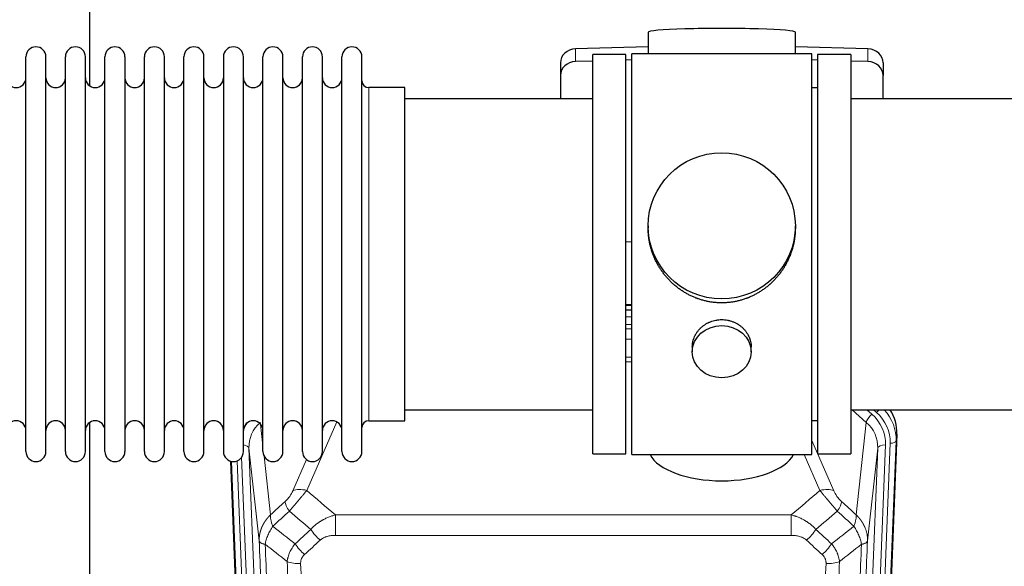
# Model space of a CAD drawing. Header units: inches. Extents: x 0 to 23760, y -13 to 16800.
# Tile 39 of 256: x 5222 to 5725, y 6396 to 6675. Entities that reach past the tile are written whole.
import ezdxf

# ---------------------------------------------------------------- set-up
doc = ezdxf.new("R2010")
doc.units = ezdxf.units.IN
doc.layers.add('1', color=7, linetype='Continuous', true_color=0xffffff)

msp = doc.modelspace()

# ---------------------------------------------------------------- linework, layer by layer
at = {"layer": '1', "color": 2, "linetype": 'Continuous', "lineweight": 25}
for p, q in [((5257.174, 6679.973), (5257.174, 6641.728)), ((5542.849, 6669.118), (5542.849, 6658.054)), ((5618.178, 6658.055), (5618.178, 6669.118)), ((5542.851, 6661.691), (5505.734, 6660.541)), ((5655.293, 6660.541), (5618.177, 6661.691)), ((5224.714, 6645.124), (5224.714, 6656.524)), ((5234.914, 6645.124), (5234.914, 6656.524)), ((5244.914, 6645.124), (5244.914, 6656.524)), ((5255.114, 6645.124), (5255.114, 6656.524)), ((5265.114, 6645.124), (5265.114, 6656.524)), ((5275.314, 6656.524), (5275.314, 6645.124)), ((5285.314, 6645.124), (5285.314, 6656.524)), ((5295.514, 6645.124), (5295.514, 6656.524)), ((5305.514, 6454.724), (5305.514, 6656.524)), ((5315.714, 6454.724), (5315.714, 6656.524)), ((5325.714, 6656.524), (5325.714, 6454.724)), ((5335.914, 6454.724), (5335.914, 6656.524)), ((5345.914, 6454.724), (5345.914, 6656.524)), ((5356.114, 6454.724), (5356.114, 6656.524)), ((5366.114, 6454.724), (5366.114, 6656.524)), ((5376.314, 6454.724), (5376.314, 6656.524)), ((5386.314, 6454.724), (5386.314, 6656.524)), ((5396.514, 6454.724), (5396.514, 6656.524)), ((5514.514, 6453.624), (5514.514, 6657.624)), ((5531.514, 6657.624), (5514.514, 6657.624)), ((5531.514, 6453.624), (5531.514, 6657.624)), ((5579.217, 6658.054), (5534.514, 6658.054)), ((5534.514, 6453.194), (5534.514, 6658.054)), ((5626.514, 6658.054), (5579.217, 6658.054)), ((5626.514, 6453.194), (5626.514, 6658.054)), ((5629.514, 6657.624), (5629.514, 6453.624)), ((5646.514, 6657.624), (5629.514, 6657.624)), ((5646.514, 6657.624), (5646.514, 6453.624)), ((5498.014, 6653.45), (5498.014, 6646.985)), ((5514.514, 6654.349), (5505.734, 6654.077)), ((5534.514, 6654.968), (5531.514, 6654.876)), ((5629.513, 6654.876), (5626.513, 6654.968)), ((5655.293, 6654.077), (5646.513, 6654.349)), ((5663.014, 6653.45), (5663.014, 6646.985)), ((5498.014, 6646.985), (5498.014, 6635.124)), ((5663.014, 6635.124), (5663.014, 6646.985)), ((5224.714, 6454.724), (5224.714, 6645.124)), ((5234.914, 6454.724), (5234.914, 6645.124)), ((5244.914, 6454.724), (5244.914, 6645.124)), ((5255.114, 6454.724), (5255.114, 6645.124)), ((5265.114, 6454.724), (5265.114, 6645.124)), ((5275.314, 6645.124), (5275.314, 6454.724)), ((5285.314, 6454.724), (5285.314, 6645.124)), ((5295.514, 6454.724), (5295.514, 6645.124)), ((5418.514, 6640.774), (5400.014, 6640.774)), ((5418.514, 6470.474), (5418.514, 6640.774)), ((5629.514, 6640.624), (5626.514, 6640.624)), ((5514.514, 6635.124), (5418.514, 6635.124)), ((5742.514, 6635.124), (5646.514, 6635.124)), ((5542.874, 6570.113), (5542.874, 6568.976)), ((5618.153, 6568.975), (5618.153, 6570.113)), ((5531.514, 6562.114), (5534.514, 6562.021)), ((5531.511, 6527.238), (5534.51, 6527.238)), ((5534.512, 6529.743), (5531.513, 6529.743)), ((5565.466, 6508.34), (5565.466, 6505.756)), ((5595.561, 6505.756), (5595.561, 6508.329)), ((5418.514, 6476.124), (5514.514, 6476.124)), ((5646.514, 6476.124), (5742.514, 6476.124)), ((5400.014, 6470.474), (5418.514, 6470.474)), ((5626.514, 6470.624), (5629.514, 6470.624)), ((5257.174, 6469.515), (5257.174, 6242.715)), ((5670.036, 6463.622), (5656.918, 6130.421)), ((5514.514, 6453.624), (5531.514, 6453.624)), ((5534.514, 6453.194), (5626.514, 6453.194)), ((5629.514, 6453.624), (5646.514, 6453.624)), ((5342.109, 6130.421), (5329.536, 6449.784))]:
    msp.add_line(p, q, dxfattribs=at)
at = {"layer": '1', "color": 110, "linetype": 'Continuous', "lineweight": 13}
for p, q in [((5505.734, 6660.541), (5505.734, 6654.077)), ((5655.293, 6660.541), (5655.293, 6654.077)), ((5400.014, 6470.474), (5400.014, 6640.774)), ((5534.512, 6529.353), (5531.513, 6529.353)), ((5531.511, 6523.601), (5534.512, 6523.601)), ((5534.512, 6519.631), (5531.511, 6519.631)), ((5531.512, 6517.54), (5534.511, 6517.54)), ((5534.511, 6512.246), (5531.512, 6512.246)), ((5531.513, 6502.988), (5534.512, 6502.988)), ((5534.512, 6500.543), (5531.513, 6500.543)), ((5654.44, 6469.647), (5647.137, 6476.125)), ((5657.264, 6473.903), (5654.759, 6476.125)), ((5659.656, 6474.739), (5658.093, 6476.125)), ((5344.686, 6468.756), (5345.914, 6457.668)), ((5383.681, 6469.878), (5368.301, 6434.847)), ((5649.215, 6422.448), (5654.44, 6469.647)), ((5626.513, 6460.377), (5637.788, 6434.698)), ((5669.655, 6460.184), (5656.544, 6127.162)), ((5670.036, 6463.622), (5669.655, 6460.184)), ((5338.75, 6456.502), (5351.816, 6124.608)), ((5343.998, 6409.096), (5338.75, 6456.502)), ((5647.211, 6124.608), (5660.277, 6456.502)), ((5664.269, 6458.129), (5651.203, 6126.235)), ((5653.55, 6125.942), (5666.661, 6458.964)), ((5660.277, 6456.502), (5655.029, 6409.096)), ((5332.719, 6449.994), (5345.477, 6125.942)), ((5335.006, 6451.818), (5347.824, 6126.235)), ((5346.503, 6452.344), (5349.812, 6422.448)), ((5361.239, 6434.698), (5368.219, 6450.596)), ((5630.727, 6434.847), (5622.671, 6453.195)), ((5342.483, 6127.162), (5329.784, 6449.725)), ((5382.927, 6422.328), (5616.1, 6422.328)), ((5382.927, 6411.896), (5382.927, 6422.328)), ((5616.1, 6411.896), (5616.1, 6422.328)), ((5616.1, 6411.896), (5382.927, 6411.896))]:
    msp.add_line(p, q, dxfattribs=at)
at = {"layer": '1', "color": 2, "linetype": 'Continuous', "lineweight": 25}
for centre, radius, start, end in [((5229.814, 6656.524), 5.1, 0, 180), ((5250.014, 6656.524), 5.1, 0, 180), ((5270.214, 6656.524), 5.1, 0, 180), ((5290.414, 6656.524), 5.1, 0, 180), ((5310.614, 6656.524), 5.1, 0, 180), ((5330.814, 6656.524), 5.1, 0, 180), ((5351.014, 6656.524), 5.1, 0, 180), ((5371.214, 6656.524), 5.1, 0, 180), ((5391.414, 6656.524), 5.1, 0, 180), ((5219.714, 6645.774), 5, 180, 0), ((5239.914, 6645.774), 5, 180, 0), ((5260.114, 6645.774), 5, 180, 0), ((5280.314, 6645.774), 5, 180, 0), ((5300.514, 6645.774), 5, 180, 0), ((5320.714, 6645.774), 5, 180, 0), ((5340.914, 6645.774), 5, 180, 0), ((5361.114, 6645.774), 5, 180, 0), ((5381.314, 6645.774), 5, 180, 0), ((5400.014, 6644.274), 3.5, 180, 270), ((5219.714, 6465.474), 5, 0, 180), ((5239.914, 6465.474), 5, 0, 180), ((5260.114, 6465.474), 5, 0, 180), ((5280.314, 6465.474), 5, 0, 180), ((5300.514, 6465.474), 5, 0, 180), ((5320.714, 6465.474), 5, 0, 180), ((5340.914, 6465.474), 5, 0, 180), ((5361.114, 6465.474), 5, 0, 180), ((5381.314, 6465.474), 5, 0, 180), ((5400.014, 6466.974), 3.5, 90, 180), ((5229.814, 6454.724), 5.1, 180, 0), ((5250.014, 6454.724), 5.1, 180, 0), ((5270.214, 6454.724), 5.1, 180, 0), ((5290.414, 6454.724), 5.1, 180, 0), ((5310.614, 6454.724), 5.1, 180, 0), ((5330.814, 6454.724), 5.1, 180, 0), ((5351.014, 6454.724), 5.1, 180, 0), ((5371.214, 6454.724), 5.1, 180, 0), ((5391.414, 6454.724), 5.1, 180, 0)]:
    msp.add_arc(centre, radius, start, end, dxfattribs=at)
for centre, major_axis, ratio, start_param, end_param in [((5580.514, 6669.118), (37.664, 0), 0.0504434, 0, 3.1415927), ((5506.014, 6653.45), (8, 0), 0.8870108, 1.6057029, 3.1415927), ((5655.014, 6653.45), (8, 0), 0.8870108, 0, 1.5358897), ((5506.014, 6646.985), (8, 0), 0.8870108, 1.6057029, 3.1415927), ((5655.014, 6646.985), (8, 0), 0.8870108, 0, 1.5358897), ((5643.014, 6464.43), (-27.038, -0.124), 0.8859493, 3.102669, 3.6464193), ((5580.514, 6457.166), (37.64, 0), 0.4617486, 3.372107, 6.0525728)]:
    msp.add_ellipse(centre, major_axis=major_axis, ratio=ratio, start_param=start_param, end_param=end_param, dxfattribs=at)
for centre, major_axis, ratio in [((5580.514, 6570.113), (37.64, 0), 0.9914449), ((5580.514, 6505.756), (-15.048, 0), 0.8870108)]:
    msp.add_ellipse(centre, major_axis=major_axis, ratio=ratio, dxfattribs=at)
at = {"layer": '1', "color": 110, "linetype": 'Continuous', "lineweight": 13}
for centre, major_axis, ratio, start_param, end_param in [((5659.656, 6476.124), (1.991, 2.244), 0.3265056, 4.3596844, 4.9945095), ((5642.642, 6461.068), (27.029, -0.244), 0.8851019, 6.2564288, 6.9740615), ((5657.264, 6472.056), (2.654, 2.992), 0.3265056, 1.2180917, 2.7365282), ((5640.25, 6458.847), (-24.034, -0.11), 0.8859493, 3.102669, 3.9217821), ((5642.642, 6459.683), (-24.034, -0.11), 0.8859493, 3.102669, 3.9217821), ((5358.777, 6458.847), (24.034, -0.11), 0.8859493, 2.6223803, 2.8322909), ((5358.777, 6457), (20.033, -0.591), 0.8872905, 2.3837407, 3.2028538), ((5640.25, 6457), (-20.033, -0.591), 0.8872905, 3.0803315, 3.8994446), ((5666.661, 6460.35), (2.998, -0.118), 0.4614673, 4.7305545, 6.248991), ((5334.758, 6456.282), (3.997, 0.157), 0.4614673, 0.0341943, 1.2593116), ((5664.269, 6456.282), (3.997, -0.157), 0.4614673, 1.5889619, 3.1073983), ((5368.301, 6428.676), (-9.156, 4.02), 0.5833249, 4.9631119, 5.806783), ((5630.727, 6428.676), (-9.156, -4.02), 0.5833249, 3.617995, 4.4616661), ((5364.213, 6423.078), (6.719, -7.407), 0.3029797, 3.5431496, 4.2886573), ((5634.814, 6423.078), (-6.719, -7.407), 0.3029797, 1.994528, 2.7400357), ((5375.169, 6413.691), (6.736, -7.391), 0.3030979, 4.2875497, 5.03344), ((5623.858, 6413.691), (-6.736, -7.391), 0.3030979, 1.2497453, 1.9956357), ((5367.16, 6406.398), (6.729, -7.397), 0.3051216, 4.2889758, 5.0360109), ((5631.867, 6406.398), (6.729, 7.397), 0.3051216, 4.388767, 5.1358022), ((5365.188, 6401.805), (-9.992, -0.404), 0.431453, 0.7935197, 1.5533391), ((5633.839, 6401.805), (-9.992, 0.404), 0.431453, 1.5882535, 2.3480729)]:
    msp.add_ellipse(centre, major_axis=major_axis, ratio=ratio, start_param=start_param, end_param=end_param, dxfattribs=at)
at = {"layer": '1', "color": 2, "linetype": 'Continuous', "lineweight": 25}
for points, knots in [([(5580.514, 6530.741), (5579.886, 6530.741), (5578.636, 6530.774), (5576.78, 6530.919), (5574.94, 6531.158), (5573.116, 6531.49), (5571.31, 6531.916), (5570.117, 6532.261), (5569.226, 6532.544), (5568.93, 6532.643), (5568.56, 6532.77), (5568.487, 6532.796), (5568.339, 6532.848), (5568.119, 6532.927), (5567.313, 6533.223), (5566.018, 6533.746), (5564.336, 6534.525), (5562.699, 6535.384), (5561.105, 6536.322), (5559.556, 6537.34), (5558.552, 6538.072), (5557.934, 6538.546), (5557.81, 6538.642), (5557.566, 6538.834), (5557.201, 6539.125), (5556.842, 6539.422), (5556.132, 6540.023), (5555.208, 6540.845), (5553.887, 6542.138), (5552.629, 6543.493), (5551.434, 6544.907), (5550.681, 6545.891), (5550.132, 6546.645), (5549.861, 6547.025), (5549.597, 6547.412), (5549.422, 6547.671), (5549.335, 6547.801), (5548.905, 6548.454), (5548.245, 6549.511), (5547.337, 6551.134), (5546.509, 6552.793), (5545.761, 6554.487), (5545.094, 6556.219), (5544.704, 6557.397), (5544.432, 6558.291), (5544.301, 6558.74), (5544.158, 6559.268), (5544.098, 6559.495), (5544.059, 6559.647), (5544.04, 6559.723), (5543.868, 6560.406), (5543.593, 6561.624), (5543.273, 6563.454), (5543.044, 6565.288), (5542.906, 6567.126), (5542.874, 6568.374), (5542.874, 6569.009), (5542.874, 6569.028)], [0, 0, 0, 0, 0.0312188, 0.0624376, 0.0936563, 0.1248751, 0.1560939, 0.1873127, 0.1873127, 0.2029221, 0.2029221, 0.2068244, 0.2068244, 0.2107268, 0.2185315, 0.2497502, 0.280969, 0.3121878, 0.3434066, 0.3746254, 0.4058442, 0.4058442, 0.4136489, 0.4136489, 0.4214535, 0.4370629, 0.4370629, 0.4682817, 0.4995005, 0.5307193, 0.5619381, 0.5931568, 0.5931568, 0.6087662, 0.6165709, 0.6165709, 0.6243756, 0.6243756, 0.6555944, 0.6868132, 0.718032, 0.7492507, 0.7804695, 0.8116883, 0.8116883, 0.8272977, 0.8351024, 0.8390047, 0.8390047, 0.8429071, 0.8429071, 0.8741259, 0.9053447, 0.9365634, 0.9677822, 0.999001, 1, 1, 1, 1]), ([(5618.153, 6569.023), (5618.153, 6569.01), (5618.153, 6568.383), (5618.122, 6567.142), (5617.985, 6565.302), (5617.756, 6563.464), (5617.542, 6562.241), (5617.359, 6561.324), (5617.278, 6560.942), (5617.19, 6560.56), (5617.155, 6560.408), (5617.137, 6560.332), (5617.082, 6560.103), (5616.896, 6559.343), (5616.52, 6557.991), (5615.934, 6556.223), (5615.266, 6554.488), (5614.516, 6552.788), (5613.683, 6551.121), (5613.073, 6550.032), (5612.674, 6549.358), (5612.593, 6549.224), (5612.43, 6548.957), (5612.184, 6548.558), (5611.932, 6548.165), (5611.418, 6547.385), (5610.71, 6546.366), (5609.582, 6544.894), (5608.387, 6543.48), (5607.126, 6542.124), (5606.24, 6541.258), (5605.559, 6540.623), (5605.214, 6540.309), (5604.862, 6540), (5604.627, 6539.796), (5604.508, 6539.695), (5603.913, 6539.192), (5602.946, 6538.414), (5601.449, 6537.325), (5599.905, 6536.312), (5598.314, 6535.376), (5596.676, 6534.518), (5595.552, 6533.997), (5594.696, 6533.627), (5594.265, 6533.447), (5593.83, 6533.275), (5593.611, 6533.19), (5593.538, 6533.162), (5593.392, 6533.107), (5592.734, 6532.858), (5591.485, 6532.427), (5589.703, 6531.912), (5587.902, 6531.489), (5586.084, 6531.157), (5584.247, 6530.919), (5583.01, 6530.822), (5582.077, 6530.774), (5581.61, 6530.755), (5581.062, 6530.745), (5580.827, 6530.742), (5580.67, 6530.741), (5580.592, 6530.741), (5580.514, 6530.741)], [0, 0, 0, 0, 0.0006246, 0.0318551, 0.0630856, 0.0943161, 0.1255465, 0.1255465, 0.1411618, 0.1450656, 0.1450656, 0.1489694, 0.1489694, 0.156777, 0.1880075, 0.219238, 0.2504685, 0.2816989, 0.3129294, 0.3441599, 0.3441599, 0.3519675, 0.3519675, 0.3597751, 0.3753904, 0.3753904, 0.4066209, 0.4378513, 0.4690818, 0.5003123, 0.5315428, 0.5315428, 0.547158, 0.5549656, 0.5549656, 0.5627733, 0.5627733, 0.5940037, 0.6252342, 0.6564647, 0.6876952, 0.7189257, 0.7501562, 0.7501562, 0.7657714, 0.773579, 0.773579, 0.7774828, 0.7774828, 0.7813866, 0.8126171, 0.8438476, 0.8750781, 0.9063086, 0.937539, 0.9687695, 0.9687695, 0.9843848, 0.9921924, 0.9960962, 0.9960962, 1, 1, 1, 1]), ([(5565.466, 6508.338), (5565.466, 6508.768), (5565.49, 6509.201), (5565.55, 6509.747), (5565.564, 6509.858), (5565.594, 6510.078), (5565.644, 6510.408), (5565.707, 6510.736), (5565.852, 6511.388), (5565.971, 6511.818), (5566.255, 6512.669), (5566.421, 6513.09), (5566.704, 6513.714), (5566.804, 6513.921), (5566.937, 6514.178), (5566.963, 6514.23), (5567.018, 6514.332), (5567.1, 6514.485), (5567.186, 6514.636), (5567.477, 6515.136), (5567.729, 6515.524), (5568.274, 6516.277), (5568.565, 6516.642), (5569.032, 6517.172), (5569.192, 6517.345), (5569.441, 6517.601), (5569.567, 6517.728), (5569.696, 6517.853), (5569.782, 6517.936), (5569.826, 6517.977), (5570.22, 6518.346), (5570.585, 6518.656), (5571.343, 6519.241), (5571.736, 6519.516), (5572.55, 6520.03), (5572.971, 6520.27), (5573.515, 6520.546), (5573.625, 6520.6), (5573.846, 6520.706), (5573.958, 6520.758), (5574.294, 6520.909), (5574.52, 6521.004), (5575.203, 6521.273), (5575.665, 6521.431), (5576.603, 6521.703), (5577.079, 6521.817), (5577.803, 6521.955), (5578.046, 6521.996), (5578.413, 6522.048), (5578.536, 6522.064), (5578.721, 6522.086), (5578.783, 6522.093), (5578.906, 6522.106), (5578.968, 6522.112), (5579.524, 6522.165), (5580.016, 6522.188), (5580.999, 6522.188), (5581.489, 6522.166), (5582.467, 6522.074), (5582.954, 6522.006), (5583.562, 6521.891), (5583.683, 6521.866), (5583.926, 6521.814), (5584.288, 6521.732), (5584.645, 6521.638), (5585.352, 6521.434), (5585.814, 6521.277), (5586.72, 6520.921), (5587.164, 6520.722), (5587.816, 6520.392), (5588.031, 6520.277), (5588.349, 6520.097), (5588.455, 6520.035), (5588.665, 6519.91), (5588.768, 6519.846), (5589.282, 6519.522), (5589.676, 6519.247), (5590.434, 6518.663), (5590.797, 6518.355), (5591.491, 6517.707), (5591.822, 6517.367), (5592.177, 6516.966), (5592.216, 6516.921), (5592.293, 6516.831), (5592.409, 6516.696), (5592.671, 6516.377), (5592.883, 6516.097), (5593.293, 6515.531), (5593.545, 6515.144), (5594.008, 6514.351), (5594.218, 6513.944), (5594.502, 6513.32), (5594.592, 6513.11), (5594.718, 6512.79), (5594.758, 6512.684), (5594.836, 6512.47), (5594.874, 6512.363), (5595.053, 6511.828), (5595.173, 6511.397), (5595.365, 6510.531), (5595.438, 6510.096), (5595.511, 6509.439), (5595.53, 6509.22), (5595.548, 6508.89), (5595.556, 6508.725), (5595.559, 6508.56), (5595.561, 6508.449), (5595.561, 6508.394), (5595.561, 6508.336), (5595.561, 6508.334), (5595.561, 6508.331)], [0, 0, 0, 0, 0.0308202, 0.0308202, 0.0386347, 0.0386347, 0.0464491, 0.062078, 0.062078, 0.0933358, 0.0933358, 0.1245936, 0.1245936, 0.1402226, 0.1402226, 0.1441298, 0.1441298, 0.148037, 0.1558515, 0.1558515, 0.1871093, 0.1871093, 0.2183671, 0.2183671, 0.233996, 0.233996, 0.2418105, 0.2457177, 0.2457177, 0.2496249, 0.2496249, 0.2808827, 0.2808827, 0.3121405, 0.3121405, 0.3433983, 0.3433983, 0.3512128, 0.3512128, 0.3590273, 0.3590273, 0.3746562, 0.3746562, 0.405914, 0.405914, 0.4371718, 0.4371718, 0.4528007, 0.4528007, 0.4606152, 0.4606152, 0.4645224, 0.4645224, 0.4684296, 0.4684296, 0.4996874, 0.4996874, 0.5309452, 0.5309452, 0.5622031, 0.5622031, 0.5700175, 0.5700175, 0.577832, 0.5934609, 0.5934609, 0.6247187, 0.6247187, 0.6559765, 0.6559765, 0.6716054, 0.6716054, 0.6794199, 0.6794199, 0.6872343, 0.6872343, 0.7184921, 0.7184921, 0.7497499, 0.7497499, 0.7810078, 0.7810078, 0.784915, 0.784915, 0.7888222, 0.7966367, 0.8122656, 0.8122656, 0.8435234, 0.8435234, 0.8747812, 0.8747812, 0.8904101, 0.8904101, 0.8982246, 0.8982246, 0.906039, 0.906039, 0.9372968, 0.9372968, 0.9685546, 0.9685546, 0.9841835, 0.9841835, 0.991998, 0.9959052, 0.9959052, 0.9998125, 0.9998125, 1, 1, 1, 1])]:
    msp.add_open_spline(points, degree=3, knots=knots, dxfattribs=at)
at = {"layer": '1', "color": 110, "linetype": 'Continuous', "lineweight": 13}
for points, knots in [([(5359.405, 6424.267), (5359.789, 6424.706), (5360.559, 6425.59), (5361.335, 6426.489), (5361.919, 6427.17), (5362.114, 6427.397), (5362.358, 6427.683), (5362.407, 6427.741), (5362.504, 6427.855), (5362.651, 6428.027), (5362.796, 6428.198), (5363.28, 6428.768), (5363.664, 6429.222), (5364.423, 6430.125), (5364.798, 6430.574), (5365.263, 6431.133), (5365.356, 6431.245), (5365.54, 6431.467), (5365.815, 6431.799), (5366.085, 6432.126), (5366.62, 6432.776), (5366.967, 6433.201), (5367.477, 6433.827), (5367.645, 6434.034), (5367.893, 6434.342), (5367.976, 6434.444), (5368.139, 6434.647), (5368.22, 6434.747), (5368.301, 6434.847)], [0, 0, 0, 0, 0.125, 0.25, 0.25, 0.3125, 0.3125, 0.328125, 0.328125, 0.34375, 0.375, 0.375, 0.5, 0.5, 0.625, 0.625, 0.65625, 0.65625, 0.6875, 0.75, 0.75, 0.875, 0.875, 0.9375, 0.9375, 0.96875, 0.96875, 1, 1, 1, 1]), ([(5630.727, 6434.847), (5631.048, 6434.447), (5631.379, 6434.038), (5632.056, 6433.205), (5632.403, 6432.78), (5632.937, 6432.132), (5633.117, 6431.913), (5633.391, 6431.582), (5633.483, 6431.472), (5633.621, 6431.305), (5633.668, 6431.249), (5633.76, 6431.137), (5633.807, 6431.081), (5634.225, 6430.579), (5634.976, 6429.681), (5635.741, 6428.775), (5636.32, 6428.093), (5636.514, 6427.866), (5636.806, 6427.523), (5636.903, 6427.409), (5637.05, 6427.238), (5637.099, 6427.18), (5637.197, 6427.066), (5637.246, 6427.009), (5637.686, 6426.496), (5638.076, 6426.044), (5638.851, 6425.149), (5639.238, 6424.706), (5639.622, 6424.267)], [0, 0, 0, 0, 0.125, 0.125, 0.25, 0.25, 0.3125, 0.3125, 0.34375, 0.34375, 0.359375, 0.359375, 0.375, 0.375, 0.5, 0.625, 0.625, 0.6875, 0.6875, 0.71875, 0.71875, 0.734375, 0.734375, 0.75, 0.75, 0.875, 0.875, 1, 1, 1, 1]), ([(5361.239, 6434.698), (5361.214, 6434.64), (5361.188, 6434.582), (5361.135, 6434.466), (5361.108, 6434.408), (5361.025, 6434.232), (5360.968, 6434.114), (5360.788, 6433.759), (5360.66, 6433.52), (5360.452, 6433.157), (5360.38, 6433.036), (5360.268, 6432.852), (5360.212, 6432.76), (5360.153, 6432.668), (5360.114, 6432.606), (5360.094, 6432.575), (5359.915, 6432.297), (5359.748, 6432.052), (5359.397, 6431.566), (5359.213, 6431.325), (5358.973, 6431.026), (5358.9, 6430.937), (5358.826, 6430.847), (5358.776, 6430.788), (5358.751, 6430.758), (5358.626, 6430.611), (5358.525, 6430.494), (5358.218, 6430.151), (5358.01, 6429.931), (5357.586, 6429.504), (5357.371, 6429.298), (5357.152, 6429.1)], [0, 0, 0, 0, 0.03125, 0.03125, 0.0625, 0.0625, 0.125, 0.125, 0.25, 0.25, 0.3125, 0.3125, 0.34375, 0.359375, 0.359375, 0.375, 0.375, 0.5, 0.5, 0.625, 0.625, 0.65625, 0.671875, 0.671875, 0.6875, 0.6875, 0.75, 0.75, 0.875, 0.875, 1, 1, 1, 1]), ([(5641.875, 6429.1), (5641.656, 6429.299), (5641.439, 6429.505), (5641.014, 6429.935), (5640.804, 6430.157), (5640.546, 6430.446), (5640.494, 6430.504), (5640.393, 6430.621), (5640.242, 6430.797), (5640.096, 6430.974), (5639.809, 6431.331), (5639.627, 6431.571), (5639.277, 6432.056), (5639.11, 6432.301), (5638.93, 6432.579), (5638.911, 6432.61), (5638.871, 6432.672), (5638.813, 6432.764), (5638.68, 6432.979), (5638.573, 6433.162), (5638.365, 6433.524), (5638.237, 6433.763), (5637.999, 6434.234), (5637.889, 6434.467), (5637.788, 6434.698)], [0, 0, 0, 0, 0.125, 0.125, 0.25, 0.25, 0.28125, 0.28125, 0.3125, 0.375, 0.375, 0.5, 0.5, 0.625, 0.625, 0.640625, 0.640625, 0.65625, 0.6875, 0.75, 0.75, 0.875, 0.875, 1, 1, 1, 1]), ([(5343.998, 6409.096), (5343.997, 6409.116), (5343.995, 6409.156), (5343.994, 6409.215), (5343.992, 6409.275), (5343.991, 6409.335), (5343.989, 6409.394), (5343.989, 6409.454), (5343.988, 6409.514), (5343.987, 6409.574), (5343.987, 6409.633), (5343.987, 6409.693), (5343.988, 6409.752), (5343.988, 6409.812), (5343.989, 6409.872), (5343.99, 6409.931), (5343.991, 6409.991), (5343.992, 6410.05), (5343.994, 6410.11), (5343.996, 6410.169), (5343.998, 6410.229), (5344.001, 6410.288), (5344.003, 6410.348), (5344.006, 6410.407), (5344.009, 6410.467), (5344.012, 6410.526), (5344.016, 6410.585), (5344.02, 6410.645), (5344.024, 6410.704), (5344.028, 6410.763), (5344.032, 6410.823), (5344.037, 6410.882), (5344.042, 6410.941), (5344.047, 6411), (5344.052, 6411.059), (5344.058, 6411.119), (5344.064, 6411.178), (5344.07, 6411.237), (5344.076, 6411.296), (5344.083, 6411.355), (5344.089, 6411.414), (5344.096, 6411.473), (5344.103, 6411.532), (5344.111, 6411.59), (5344.118, 6411.649), (5344.126, 6411.708), (5344.134, 6411.767), (5344.142, 6411.825), (5344.151, 6411.884), (5344.16, 6411.943), (5344.168, 6412.001), (5344.178, 6412.06), (5344.187, 6412.118), (5344.197, 6412.177), (5344.206, 6412.235), (5344.216, 6412.294), (5344.227, 6412.352), (5344.237, 6412.41), (5344.248, 6412.469), (5344.259, 6412.527), (5344.27, 6412.585), (5344.281, 6412.643), (5344.292, 6412.701), (5344.304, 6412.759), (5344.316, 6412.817), (5344.328, 6412.875), (5344.341, 6412.933), (5344.353, 6412.991), (5344.366, 6413.049), (5344.379, 6413.107), (5344.392, 6413.164), (5344.406, 6413.222), (5344.419, 6413.279), (5344.433, 6413.337), (5344.447, 6413.394), (5344.461, 6413.452), (5344.476, 6413.509), (5344.49, 6413.567), (5344.505, 6413.624), (5344.52, 6413.681), (5344.535, 6413.738), (5344.551, 6413.795), (5344.567, 6413.852), (5344.582, 6413.909), (5344.599, 6413.966), (5344.615, 6414.023), (5344.631, 6414.08), (5344.648, 6414.136), (5344.665, 6414.193), (5344.682, 6414.25), (5344.699, 6414.306), (5344.717, 6414.363), (5344.734, 6414.419), (5344.752, 6414.476), (5344.77, 6414.532), (5344.788, 6414.588), (5344.807, 6414.644), (5344.826, 6414.7), (5344.844, 6414.756), (5344.863, 6414.812), (5344.883, 6414.868), (5344.902, 6414.924), (5344.922, 6414.98), (5344.941, 6415.035), (5344.961, 6415.091), (5344.982, 6415.146), (5345.002, 6415.202), (5345.022, 6415.257), (5345.043, 6415.313), (5345.064, 6415.368), (5345.085, 6415.423), (5345.107, 6415.478), (5345.128, 6415.533), (5345.15, 6415.588), (5345.172, 6415.643), (5345.194, 6415.698), (5345.216, 6415.752), (5345.238, 6415.807), (5345.261, 6415.862), (5345.284, 6415.916), (5345.307, 6415.971), (5345.33, 6416.025), (5345.353, 6416.079), (5345.377, 6416.133), (5345.4, 6416.188), (5345.424, 6416.242), (5345.448, 6416.295), (5345.472, 6416.349), (5345.497, 6416.403), (5345.521, 6416.457), (5345.546, 6416.51), (5345.571, 6416.564), (5345.596, 6416.617), (5345.621, 6416.671), (5345.647, 6416.724), (5345.672, 6416.777), (5345.698, 6416.83), (5345.724, 6416.883), (5345.75, 6416.936), (5345.776, 6416.989), (5345.803, 6417.042), (5345.829, 6417.095), (5345.856, 6417.147), (5345.883, 6417.2), (5345.91, 6417.252), (5345.938, 6417.304), (5345.965, 6417.357), (5345.993, 6417.409), (5346.02, 6417.461), (5346.048, 6417.513), (5346.076, 6417.565), (5346.105, 6417.617), (5346.133, 6417.668), (5346.162, 6417.72), (5346.191, 6417.771), (5346.219, 6417.823), (5346.249, 6417.874), (5346.278, 6417.925), (5346.307, 6417.977), (5346.337, 6418.028), (5346.366, 6418.079), (5346.396, 6418.129), (5346.426, 6418.18), (5346.457, 6418.231), (5346.487, 6418.282), (5346.517, 6418.332), (5346.548, 6418.382), (5346.579, 6418.433), (5346.61, 6418.483), (5346.641, 6418.533), (5346.672, 6418.583), (5346.703, 6418.633), (5346.735, 6418.683), (5346.767, 6418.732), (5346.799, 6418.782), (5346.83, 6418.832), (5346.863, 6418.881), (5346.895, 6418.93), (5346.927, 6418.979), (5346.96, 6419.029), (5346.993, 6419.078), (5347.025, 6419.126), (5347.058, 6419.175), (5347.092, 6419.224), (5347.125, 6419.273), (5347.158, 6419.321), (5347.192, 6419.37), (5347.226, 6419.418), (5347.259, 6419.466), (5347.293, 6419.514), (5347.328, 6419.562), (5347.362, 6419.61), (5347.396, 6419.658), (5347.431, 6419.705), (5347.466, 6419.753), (5347.5, 6419.8), (5347.535, 6419.848), (5347.57, 6419.895), (5347.606, 6419.942), (5347.641, 6419.989), (5347.676, 6420.036), (5347.712, 6420.083), (5347.748, 6420.13), (5347.784, 6420.176), (5347.82, 6420.223), (5347.856, 6420.269), (5347.892, 6420.316), (5347.928, 6420.362), (5347.965, 6420.408), (5348.001, 6420.454), (5348.038, 6420.5), (5348.075, 6420.545), (5348.112, 6420.591), (5348.149, 6420.637), (5348.187, 6420.682), (5348.224, 6420.727), (5348.261, 6420.773), (5348.299, 6420.818), (5348.337, 6420.863), (5348.375, 6420.908), (5348.413, 6420.952), (5348.451, 6420.997), (5348.489, 6421.041), (5348.527, 6421.086), (5348.566, 6421.13), (5348.604, 6421.174), (5348.643, 6421.218), (5348.682, 6421.262), (5348.721, 6421.306), (5348.76, 6421.35), (5348.799, 6421.394), (5348.838, 6421.437), (5348.878, 6421.481), (5348.917, 6421.524), (5348.957, 6421.567), (5348.996, 6421.61), (5349.036, 6421.653), (5349.076, 6421.696), (5349.116, 6421.739), (5349.156, 6421.781), (5349.196, 6421.824), (5349.237, 6421.866), (5349.277, 6421.909), (5349.318, 6421.951), (5349.358, 6421.993), (5349.399, 6422.035), (5349.44, 6422.076), (5349.481, 6422.118), (5349.522, 6422.16), (5349.563, 6422.201), (5349.605, 6422.243), (5349.646, 6422.284), (5349.687, 6422.325), (5349.729, 6422.366), (5349.771, 6422.407), (5349.799, 6422.434), (5349.812, 6422.448)], [0, 0, 0, 0, 0.0042303, 0.0084583, 0.0126838, 0.016907, 0.0211277, 0.0253461, 0.0295621, 0.0337757, 0.037987, 0.0421959, 0.0464023, 0.0506064, 0.0548082, 0.0590075, 0.0632045, 0.0673991, 0.0715913, 0.0757811, 0.0799686, 0.0841537, 0.0883364, 0.0925167, 0.0966947, 0.1008703, 0.1050435, 0.1092144, 0.1133829, 0.117549, 0.1217128, 0.1258741, 0.1300332, 0.1341898, 0.1383441, 0.1424961, 0.1466456, 0.1507929, 0.1549377, 0.1590802, 0.1632203, 0.1673581, 0.1714935, 0.1756266, 0.1797573, 0.1838856, 0.1880116, 0.1921352, 0.1962565, 0.2003755, 0.204492, 0.2086063, 0.2127182, 0.2168277, 0.2209349, 0.2250397, 0.2291422, 0.2332423, 0.2373401, 0.2414356, 0.2455287, 0.2496195, 0.2537079, 0.257794, 0.2618777, 0.2659591, 0.2700382, 0.2741149, 0.2781893, 0.2822614, 0.2863311, 0.2903985, 0.2944635, 0.2985262, 0.3025866, 0.3066447, 0.3107004, 0.3147538, 0.3188048, 0.3228536, 0.3269, 0.3309441, 0.3349858, 0.3390253, 0.3430624, 0.3470972, 0.3511296, 0.3551598, 0.3591876, 0.3632131, 0.3672363, 0.3712571, 0.3752757, 0.3792919, 0.3833058, 0.3873174, 0.3913267, 0.3953337, 0.3993384, 0.4033407, 0.4073408, 0.4113385, 0.4153339, 0.419327, 0.4233179, 0.4273064, 0.4312926, 0.4352765, 0.4392581, 0.4432373, 0.4472143, 0.451189, 0.4551614, 0.4591315, 0.4630993, 0.4670648, 0.471028, 0.4749889, 0.4789475, 0.4829038, 0.4868578, 0.4908095, 0.494759, 0.4987061, 0.502651, 0.5065936, 0.5105338, 0.5144718, 0.5184076, 0.522341, 0.5262721, 0.530201, 0.5341276, 0.5380519, 0.5419739, 0.5458936, 0.5498111, 0.5537262, 0.5576392, 0.5615498, 0.5654581, 0.5693642, 0.573268, 0.5771696, 0.5810688, 0.5849658, 0.5888606, 0.592753, 0.5966432, 0.6005311, 0.6044168, 0.6083002, 0.6121813, 0.6160602, 0.6199368, 0.6238111, 0.6276832, 0.6315531, 0.6354206, 0.6392859, 0.643149, 0.6470098, 0.6508684, 0.6547247, 0.6585787, 0.6624305, 0.66628, 0.6701273, 0.6739724, 0.6778152, 0.6816557, 0.685494, 0.6893301, 0.6931639, 0.6969955, 0.7008248, 0.7046519, 0.7084768, 0.7122994, 0.7161198, 0.7199379, 0.7237539, 0.7275675, 0.731379, 0.7351882, 0.7389952, 0.7427999, 0.7466024, 0.7504027, 0.7542008, 0.7579966, 0.7617902, 0.7655816, 0.7693708, 0.7731577, 0.7769424, 0.7807249, 0.7845052, 0.7882833, 0.7920591, 0.7958327, 0.7996042, 0.8033734, 0.8071403, 0.8109051, 0.8146677, 0.818428, 0.8221862, 0.8259421, 0.8296958, 0.8334474, 0.8371967, 0.8409438, 0.8446887, 0.8484314, 0.8521719, 0.8559102, 0.8596463, 0.8633802, 0.867112, 0.8708415, 0.8745688, 0.8782939, 0.8820169, 0.8857376, 0.8894562, 0.8931726, 0.8968867, 0.9005987, 0.9043086, 0.9080162, 0.9117216, 0.9154249, 0.919126, 0.9228249, 0.9265216, 0.9302161, 0.9339085, 0.9375987, 0.9412867, 0.9449725, 0.9486562, 0.9523377, 0.956017, 0.9596942, 0.9633691, 0.967042, 0.9707126, 0.9743811, 0.9780474, 0.9817116, 0.9853736, 0.9890334, 0.9926911, 0.9963466, 1, 1, 1, 1]), ([(5350.918, 6416.561), (5350.812, 6416.845), (5350.711, 6417.127), (5350.524, 6417.684), (5350.437, 6417.959), (5350.277, 6418.502), (5350.205, 6418.769), (5350.076, 6419.293), (5350.019, 6419.55), (5349.923, 6420.051), (5349.883, 6420.295), (5349.82, 6420.769), (5349.798, 6420.999), (5349.757, 6421.664), (5349.766, 6422.075), (5349.812, 6422.448)], [0, 0, 0, 0, 0.125, 0.125, 0.25, 0.25, 0.375, 0.375, 0.5, 0.5, 0.625, 0.625, 0.75, 0.75, 1, 1, 1, 1]), ([(5370.351, 6414.877), (5370.551, 6415.105), (5370.757, 6415.33), (5371.074, 6415.662), (5371.181, 6415.772), (5371.398, 6415.989), (5371.507, 6416.096), (5372.06, 6416.628), (5372.521, 6417.034), (5373.478, 6417.812), (5373.974, 6418.183), (5374.616, 6418.625), (5374.745, 6418.713), (5374.941, 6418.842), (5375.007, 6418.885), (5375.138, 6418.97), (5375.204, 6419.012), (5375.535, 6419.222), (5375.87, 6419.425), (5376.21, 6419.621), (5376.346, 6419.699), (5376.414, 6419.737), (5376.62, 6419.852), (5376.757, 6419.927), (5377.171, 6420.148), (5377.448, 6420.289), (5378.286, 6420.698), (5378.851, 6420.95), (5379.994, 6421.412), (5380.572, 6421.623), (5381.74, 6422.005), (5382.331, 6422.176), (5382.927, 6422.328)], [0, 0, 0, 0, 0.0625, 0.0625, 0.09375, 0.09375, 0.125, 0.125, 0.25, 0.25, 0.375, 0.375, 0.40625, 0.40625, 0.421875, 0.421875, 0.4375, 0.4375, 0.5, 0.515625, 0.515625, 0.53125, 0.53125, 0.5625, 0.5625, 0.625, 0.625, 0.75, 0.75, 0.875, 0.875, 1, 1, 1, 1]), ([(5616.1, 6422.328), (5616.697, 6422.176), (5617.365, 6421.982), (5618.029, 6421.762), (5618.176, 6421.712), (5618.25, 6421.687), (5618.47, 6421.611), (5618.617, 6421.558), (5619.054, 6421.398), (5619.344, 6421.287), (5620.206, 6420.937), (5620.771, 6420.685), (5621.884, 6420.14), (5622.431, 6419.847), (5623.237, 6419.377), (5623.636, 6419.134), (5624.03, 6418.879), (5624.226, 6418.749), (5624.291, 6418.706), (5624.421, 6418.618), (5624.485, 6418.574), (5625.064, 6418.174), (5625.561, 6417.803), (5626.516, 6417.025), (5626.975, 6416.62), (5627.855, 6415.775), (5628.275, 6415.335), (5628.676, 6414.877)], [0, 0, 0, 0, 0.125, 0.140625, 0.140625, 0.15625, 0.15625, 0.1875, 0.1875, 0.25, 0.25, 0.375, 0.375, 0.5, 0.5, 0.5625, 0.59375, 0.59375, 0.609375, 0.609375, 0.625, 0.625, 0.75, 0.75, 0.875, 0.875, 1, 1, 1, 1]), ([(5649.215, 6422.448), (5649.261, 6422.075), (5649.27, 6421.664), (5649.229, 6420.999), (5649.207, 6420.769), (5649.144, 6420.295), (5649.104, 6420.051), (5649.008, 6419.55), (5648.951, 6419.293), (5648.822, 6418.769), (5648.75, 6418.502), (5648.59, 6417.959), (5648.503, 6417.684), (5648.316, 6417.127), (5648.216, 6416.845), (5648.109, 6416.561)], [0, 0, 0, 0, 0.25, 0.25, 0.375, 0.375, 0.5, 0.5, 0.625, 0.625, 0.75, 0.75, 0.875, 0.875, 1, 1, 1, 1]), ([(5649.215, 6422.448), (5649.232, 6422.431), (5649.266, 6422.397), (5649.318, 6422.347), (5649.369, 6422.296), (5649.42, 6422.245), (5649.471, 6422.194), (5649.521, 6422.143), (5649.572, 6422.092), (5649.622, 6422.04), (5649.673, 6421.988), (5649.723, 6421.937), (5649.773, 6421.885), (5649.823, 6421.832), (5649.872, 6421.78), (5649.922, 6421.727), (5649.971, 6421.675), (5650.02, 6421.622), (5650.069, 6421.569), (5650.118, 6421.515), (5650.166, 6421.462), (5650.215, 6421.408), (5650.263, 6421.355), (5650.311, 6421.301), (5650.359, 6421.247), (5650.407, 6421.192), (5650.455, 6421.138), (5650.502, 6421.083), (5650.549, 6421.029), (5650.596, 6420.974), (5650.643, 6420.919), (5650.69, 6420.863), (5650.736, 6420.808), (5650.782, 6420.752), (5650.828, 6420.697), (5650.874, 6420.641), (5650.92, 6420.585), (5650.966, 6420.528), (5651.011, 6420.472), (5651.056, 6420.415), (5651.101, 6420.359), (5651.146, 6420.302), (5651.19, 6420.245), (5651.235, 6420.187), (5651.279, 6420.13), (5651.323, 6420.073), (5651.367, 6420.015), (5651.41, 6419.957), (5651.454, 6419.899), (5651.497, 6419.841), (5651.54, 6419.783), (5651.583, 6419.724), (5651.625, 6419.665), (5651.667, 6419.607), (5651.71, 6419.548), (5651.751, 6419.489), (5651.793, 6419.429), (5651.835, 6419.37), (5651.876, 6419.31), (5651.917, 6419.251), (5651.958, 6419.191), (5651.998, 6419.131), (5652.039, 6419.071), (5652.079, 6419.01), (5652.119, 6418.95), (5652.159, 6418.889), (5652.198, 6418.829), (5652.238, 6418.768), (5652.277, 6418.707), (5652.316, 6418.645), (5652.354, 6418.584), (5652.393, 6418.523), (5652.431, 6418.461), (5652.469, 6418.399), (5652.506, 6418.337), (5652.544, 6418.275), (5652.581, 6418.213), (5652.618, 6418.151), (5652.655, 6418.088), (5652.691, 6418.026), (5652.728, 6417.963), (5652.764, 6417.9), (5652.799, 6417.837), (5652.835, 6417.774), (5652.87, 6417.711), (5652.905, 6417.647), (5652.94, 6417.584), (5652.975, 6417.52), (5653.009, 6417.456), (5653.043, 6417.392), (5653.077, 6417.328), (5653.111, 6417.264), (5653.144, 6417.199), (5653.177, 6417.135), (5653.21, 6417.07), (5653.242, 6417.005), (5653.275, 6416.941), (5653.307, 6416.876), (5653.339, 6416.81), (5653.37, 6416.745), (5653.401, 6416.68), (5653.432, 6416.614), (5653.463, 6416.549), (5653.494, 6416.483), (5653.524, 6416.417), (5653.554, 6416.351), (5653.583, 6416.285), (5653.613, 6416.219), (5653.811, 6415.768), (5654.145, 6414.918), (5654.533, 6413.65), (5654.819, 6412.351), (5654.997, 6411.028), (5655.04, 6410.102), (5655.04, 6409.577), (5655.039, 6409.457), (5655.037, 6409.337), (5655.034, 6409.216), (5655.031, 6409.136), (5655.029, 6409.096)], [0, 0, 0, 0, 0.0045083, 0.0090195, 0.0135338, 0.0180512, 0.0225715, 0.0270949, 0.0316214, 0.0361509, 0.0406834, 0.0452189, 0.0497575, 0.0542992, 0.0588439, 0.0633916, 0.0679424, 0.0724963, 0.0770532, 0.0816132, 0.0861762, 0.0907423, 0.0953114, 0.0998837, 0.104459, 0.1090373, 0.1136188, 0.1182033, 0.1227909, 0.1273815, 0.1319753, 0.1365721, 0.141172, 0.145775, 0.1503811, 0.1549903, 0.1596025, 0.1642179, 0.1688364, 0.1734579, 0.1780826, 0.1827103, 0.1873412, 0.1919752, 0.1966123, 0.2012524, 0.2058957, 0.2105422, 0.2151917, 0.2198443, 0.2245001, 0.229159, 0.233821, 0.2384861, 0.2431544, 0.2478258, 0.2525003, 0.2571779, 0.2618587, 0.2665427, 0.2712297, 0.2759199, 0.2806133, 0.2853097, 0.2900094, 0.2947122, 0.2994181, 0.3041272, 0.3088394, 0.3135548, 0.3182733, 0.322995, 0.3277199, 0.3324479, 0.3371791, 0.3419135, 0.346651, 0.3513917, 0.3561355, 0.3608826, 0.3656328, 0.3703861, 0.3751427, 0.3799024, 0.3846654, 0.3894315, 0.3942008, 0.3989732, 0.4037489, 0.4085278, 0.4133098, 0.4180951, 0.4228835, 0.4276751, 0.43247, 0.437268, 0.4420692, 0.4468737, 0.4516813, 0.4564922, 0.4613063, 0.4661235, 0.470944, 0.4757677, 0.4805947, 0.4854248, 0.4902582, 0.4950947, 0.4999345, 0.5888915, 0.6791125, 0.7706071, 0.8633844, 0.9574535, 0.965938, 0.9744348, 0.9829441, 0.9914659, 1, 1, 1, 1]), ([(5347.053, 6407.315), (5347.182, 6408.06), (5347.36, 6408.823), (5347.817, 6410.367), (5348.095, 6411.149), (5348.582, 6412.323), (5348.757, 6412.714), (5349.129, 6413.495), (5349.327, 6413.884), (5349.953, 6415.046), (5350.415, 6415.813), (5350.918, 6416.561)], [0, 0, 0, 0, 0.25, 0.25, 0.5, 0.5, 0.625, 0.625, 0.75, 0.75, 1, 1, 1, 1]), ([(5648.109, 6416.561), (5648.612, 6415.813), (5649.074, 6415.046), (5649.7, 6413.884), (5649.898, 6413.495), (5650.27, 6412.714), (5650.445, 6412.323), (5650.933, 6411.149), (5651.21, 6410.367), (5651.667, 6408.823), (5651.845, 6408.06), (5651.974, 6407.315)], [0, 0, 0, 0, 0.25, 0.25, 0.375, 0.375, 0.5, 0.5, 0.75, 0.75, 1, 1, 1, 1]), ([(5375.169, 6409.421), (5375.294, 6409.536), (5375.424, 6409.646), (5375.626, 6409.805), (5375.694, 6409.858), (5375.832, 6409.959), (5375.901, 6410.009), (5376.254, 6410.251), (5376.548, 6410.427), (5377.158, 6410.745), (5377.474, 6410.888), (5377.882, 6411.048), (5377.964, 6411.079), (5378.129, 6411.139), (5378.211, 6411.168), (5378.459, 6411.252), (5378.626, 6411.304), (5379.127, 6411.449), (5379.464, 6411.531), (5380.144, 6411.668), (5380.486, 6411.724), (5381.176, 6411.811), (5381.523, 6411.844), (5382.222, 6411.886), (5382.574, 6411.896), (5382.927, 6411.896)], [0, 0, 0, 0, 0.0625, 0.0625, 0.09375, 0.09375, 0.125, 0.125, 0.25, 0.25, 0.375, 0.375, 0.40625, 0.40625, 0.4375, 0.4375, 0.5, 0.5, 0.625, 0.625, 0.75, 0.75, 0.875, 0.875, 1, 1, 1, 1]), ([(5616.1, 6411.896), (5616.453, 6411.896), (5616.807, 6411.886), (5617.248, 6411.859), (5617.336, 6411.853), (5617.512, 6411.839), (5617.6, 6411.832), (5617.864, 6411.807), (5618.038, 6411.788), (5618.56, 6411.721), (5618.905, 6411.664), (5619.588, 6411.525), (5619.925, 6411.442), (5620.593, 6411.248), (5620.923, 6411.136), (5621.289, 6410.992), (5621.329, 6410.975), (5621.41, 6410.942), (5621.53, 6410.892), (5621.808, 6410.77), (5622.04, 6410.656), (5622.494, 6410.418), (5622.785, 6410.243), (5623.342, 6409.859), (5623.608, 6409.65), (5623.858, 6409.421)], [0, 0, 0, 0, 0.125, 0.125, 0.15625, 0.15625, 0.1875, 0.1875, 0.25, 0.25, 0.375, 0.375, 0.5, 0.5, 0.625, 0.625, 0.640625, 0.640625, 0.65625, 0.6875, 0.75, 0.75, 0.875, 0.875, 1, 1, 1, 1]), ([(5356.193, 6086.428), (5355.748, 6099.275), (5354.842, 6125.126), (5353.435, 6164.37), (5352.465, 6190.844), (5351.911, 6205.823), (5351.849, 6207.488), (5351.725, 6210.822), (5351.539, 6215.825), (5351.103, 6227.524), (5350.724, 6237.593), (5350.406, 6246.007), (5350.342, 6247.691), (5350.214, 6251.06), (5350.023, 6256.118), (5349.572, 6267.942), (5349.182, 6278.114), (5348.396, 6298.51), (5347.333, 6325.837), (5345.692, 6367.231), (5344.567, 6395.096), (5343.998, 6409.096)], [0, 0, 0, 0, 0.125, 0.25, 0.375, 0.375, 0.390625, 0.390625, 0.40625, 0.4375, 0.5, 0.5, 0.515625, 0.515625, 0.53125, 0.5625, 0.625, 0.625, 0.75, 0.875, 1, 1, 1, 1]), ([(5343.998, 6409.096), (5344.027, 6408.892), (5344.117, 6408.697), (5344.34, 6408.422), (5344.429, 6408.334), (5344.635, 6408.165), (5344.752, 6408.084), (5345.013, 6407.931), (5345.158, 6407.858), (5345.472, 6407.722), (5345.642, 6407.659), (5346.006, 6407.543), (5346.2, 6407.49), (5346.61, 6407.394), (5346.827, 6407.352), (5347.053, 6407.315)], [0, 0, 0, 0, 0.25, 0.25, 0.375, 0.375, 0.5, 0.5, 0.625, 0.625, 0.75, 0.75, 0.875, 0.875, 1, 1, 1, 1]), ([(5347.053, 6407.315), (5347.624, 6393.262), (5348.752, 6365.292), (5350.397, 6323.74), (5351.464, 6296.309), (5352.252, 6275.836), (5352.643, 6265.625), (5353.095, 6253.757), (5353.287, 6248.68), (5353.415, 6245.297), (5353.479, 6243.607), (5353.798, 6235.161), (5354.178, 6225.054), (5354.615, 6213.31), (5354.802, 6208.288), (5354.926, 6204.942), (5354.988, 6203.27), (5355.544, 6188.233), (5356.517, 6161.658), (5357.928, 6122.265), (5358.836, 6096.316), (5359.282, 6083.419)], [0, 0, 0, 0, 0.125, 0.25, 0.375, 0.375, 0.4375, 0.46875, 0.484375, 0.484375, 0.5, 0.5, 0.5625, 0.59375, 0.609375, 0.609375, 0.625, 0.625, 0.75, 0.875, 1, 1, 1, 1]), ([(5358.305, 6398.448), (5358.341, 6398.842), (5358.394, 6399.237), (5358.483, 6399.731), (5358.501, 6399.83), (5358.541, 6400.028), (5358.562, 6400.127), (5358.627, 6400.424), (5358.675, 6400.621), (5358.832, 6401.212), (5359.073, 6401.996), (5359.381, 6402.772), (5359.637, 6403.351), (5359.749, 6403.592), (5359.868, 6403.832), (5359.916, 6403.928), (5359.94, 6403.976), (5360.013, 6404.119), (5360.063, 6404.214), (5360.317, 6404.689), (5360.536, 6405.063), (5361.001, 6405.798), (5361.495, 6406.522), (5362.047, 6407.222), (5362.338, 6407.566)], [0, 0, 0, 0, 0.125, 0.125, 0.15625, 0.15625, 0.1875, 0.1875, 0.25, 0.25, 0.375, 0.5, 0.5, 0.5625, 0.578125, 0.578125, 0.59375, 0.59375, 0.625, 0.625, 0.75, 0.75, 0.875, 1, 1, 1, 1]), ([(5636.689, 6407.566), (5636.98, 6407.222), (5637.257, 6406.871), (5637.586, 6406.423), (5637.651, 6406.333), (5637.779, 6406.152), (5637.842, 6406.061), (5638.028, 6405.788), (5638.149, 6405.605), (5638.498, 6405.051), (5638.933, 6404.305), (5639.306, 6403.542), (5639.562, 6402.963), (5639.643, 6402.769), (5639.759, 6402.476), (5639.797, 6402.378), (5639.87, 6402.182), (5639.906, 6402.084), (5640.078, 6401.593), (5640.199, 6401.201), (5640.406, 6400.415), (5640.579, 6399.629), (5640.686, 6398.842), (5640.722, 6398.448)], [0, 0, 0, 0, 0.125, 0.125, 0.15625, 0.15625, 0.1875, 0.1875, 0.25, 0.25, 0.375, 0.5, 0.5, 0.5625, 0.5625, 0.59375, 0.59375, 0.625, 0.625, 0.75, 0.75, 0.875, 1, 1, 1, 1]), ([(5639.745, 6083.419), (5639.801, 6085.031), (5639.857, 6086.645), (5639.969, 6089.874), (5640.137, 6094.721), (5640.533, 6106.056), (5640.876, 6115.815), (5641.569, 6135.392), (5642.51, 6161.648), (5643.968, 6201.493), (5644.972, 6228.364), (5645.546, 6243.565), (5645.61, 6245.255), (5645.738, 6248.638), (5645.931, 6253.715), (5646.382, 6265.586), (5646.774, 6275.8), (5647.102, 6284.335), (5647.168, 6286.043), (5647.3, 6289.461), (5647.498, 6294.591), (5647.963, 6306.583), (5648.366, 6316.899), (5649.178, 6337.581), (5650.275, 6365.289), (5651.403, 6393.262), (5651.974, 6407.315)], [0, 0, 0, 0, 0.015625, 0.015625, 0.03125, 0.0625, 0.125, 0.125, 0.25, 0.375, 0.5, 0.5, 0.515625, 0.515625, 0.53125, 0.5625, 0.625, 0.625, 0.640625, 0.640625, 0.65625, 0.6875, 0.75, 0.75, 0.875, 1, 1, 1, 1]), ([(5655.029, 6409.096), (5654.46, 6395.096), (5653.335, 6367.228), (5652.241, 6339.625), (5651.432, 6319.021), (5651.03, 6308.744), (5650.566, 6296.797), (5650.368, 6291.686), (5650.237, 6288.281), (5650.171, 6286.579), (5649.843, 6278.077), (5649.453, 6267.901), (5649.003, 6256.076), (5648.811, 6251.018), (5648.683, 6247.648), (5648.62, 6245.964), (5648.047, 6230.82), (5647.046, 6204.052), (5645.591, 6164.358), (5644.185, 6125.124), (5643.279, 6099.275), (5642.834, 6086.428)], [0, 0, 0, 0, 0.125, 0.25, 0.25, 0.3125, 0.34375, 0.359375, 0.359375, 0.375, 0.375, 0.4375, 0.46875, 0.484375, 0.484375, 0.5, 0.5, 0.625, 0.75, 0.875, 1, 1, 1, 1]), ([(5651.974, 6407.315), (5652.2, 6407.352), (5652.417, 6407.394), (5652.827, 6407.49), (5653.021, 6407.543), (5653.385, 6407.659), (5653.555, 6407.722), (5653.869, 6407.858), (5654.014, 6407.931), (5654.275, 6408.084), (5654.392, 6408.165), (5654.598, 6408.334), (5654.687, 6408.422), (5654.91, 6408.697), (5655, 6408.892), (5655.029, 6409.096)], [0, 0, 0, 0, 0.125, 0.125, 0.25, 0.25, 0.375, 0.375, 0.5, 0.5, 0.625, 0.625, 0.75, 0.75, 1, 1, 1, 1]), ([(5365.188, 6397.487), (5365.18, 6397.701), (5365.182, 6397.914), (5365.199, 6398.18), (5365.203, 6398.233), (5365.213, 6398.34), (5365.218, 6398.393), (5365.237, 6398.552), (5365.253, 6398.657), (5365.308, 6398.971), (5365.357, 6399.178), (5365.477, 6399.585), (5365.549, 6399.785), (5365.675, 6400.082), (5365.72, 6400.18), (5365.793, 6400.326), (5365.818, 6400.374), (5365.869, 6400.471), (5365.895, 6400.518), (5366.03, 6400.755), (5366.148, 6400.938), (5366.404, 6401.291), (5366.542, 6401.461), (5366.837, 6401.789), (5366.994, 6401.947), (5367.16, 6402.099)], [0, 0, 0, 0, 0.125, 0.125, 0.15625, 0.15625, 0.1875, 0.1875, 0.25, 0.25, 0.375, 0.375, 0.5, 0.5, 0.5625, 0.5625, 0.59375, 0.59375, 0.625, 0.625, 0.75, 0.75, 0.875, 0.875, 1, 1, 1, 1]), ([(5631.867, 6402.099), (5632.033, 6401.947), (5632.191, 6401.788), (5632.377, 6401.581), (5632.414, 6401.539), (5632.486, 6401.455), (5632.522, 6401.412), (5632.626, 6401.282), (5632.693, 6401.195), (5632.885, 6400.929), (5633.12, 6400.564), (5633.311, 6400.179), (5633.437, 6399.882), (5633.476, 6399.782), (5633.53, 6399.63), (5633.548, 6399.579), (5633.581, 6399.477), (5633.597, 6399.425), (5633.673, 6399.168), (5633.721, 6398.961), (5633.794, 6398.544), (5633.818, 6398.335), (5633.845, 6397.913), (5633.848, 6397.701), (5633.839, 6397.487)], [0, 0, 0, 0, 0.125, 0.125, 0.15625, 0.15625, 0.1875, 0.1875, 0.25, 0.25, 0.375, 0.5, 0.5, 0.5625, 0.5625, 0.59375, 0.59375, 0.625, 0.625, 0.75, 0.75, 0.875, 0.875, 1, 1, 1, 1]), ([(5370.279, 6079.851), (5369.841, 6092.548), (5368.949, 6118.093), (5368.027, 6143.94), (5367.324, 6163.438), (5367.088, 6169.956), (5366.612, 6183.031), (5366.372, 6189.586), (5365.645, 6209.311), (5365.153, 6222.531), (5364.529, 6239.145), (5364.404, 6242.472), (5364.152, 6249.134), (5363.773, 6259.139), (5363.39, 6269.181), (5362.618, 6289.314), (5361.575, 6316.288), (5359.965, 6357.14), (5358.863, 6384.635), (5358.305, 6398.448)], [0, 0, 0, 0, 0.125, 0.25, 0.25, 0.3125, 0.3125, 0.375, 0.375, 0.5, 0.5, 0.53125, 0.53125, 0.5625, 0.625, 0.625, 0.75, 0.875, 1, 1, 1, 1]), ([(5365.188, 6397.487), (5365.746, 6383.657), (5366.846, 6356.127), (5368.454, 6315.223), (5369.496, 6288.214), (5370.267, 6268.056), (5370.649, 6258.001), (5371.028, 6247.983), (5371.279, 6241.313), (5371.404, 6237.982), (5372.028, 6221.346), (5372.519, 6208.109), (5373.244, 6188.36), (5373.484, 6181.796), (5373.96, 6168.705), (5374.196, 6162.179), (5374.898, 6142.656), (5375.819, 6116.776), (5376.709, 6091.198), (5377.147, 6078.485)], [0, 0, 0, 0, 0.125, 0.25, 0.375, 0.375, 0.4375, 0.46875, 0.46875, 0.5, 0.5, 0.625, 0.625, 0.6875, 0.6875, 0.75, 0.75, 0.875, 1, 1, 1, 1]), ([(5621.88, 6078.485), (5622.318, 6091.198), (5623.208, 6116.776), (5624.129, 6142.656), (5624.831, 6162.179), (5625.067, 6168.705), (5625.543, 6181.796), (5625.783, 6188.36), (5626.508, 6208.109), (5626.999, 6221.346), (5627.623, 6237.982), (5627.748, 6241.313), (5627.999, 6247.983), (5628.378, 6258.001), (5628.76, 6268.056), (5629.531, 6288.214), (5630.573, 6315.223), (5632.181, 6356.127), (5633.282, 6383.657), (5633.839, 6397.487)], [0, 0, 0, 0, 0.125, 0.25, 0.25, 0.3125, 0.3125, 0.375, 0.375, 0.5, 0.5, 0.53125, 0.53125, 0.5625, 0.625, 0.625, 0.75, 0.875, 1, 1, 1, 1]), ([(5640.722, 6398.448), (5640.164, 6384.635), (5639.062, 6357.14), (5637.452, 6316.288), (5636.409, 6289.314), (5635.637, 6269.181), (5635.254, 6259.139), (5634.875, 6249.134), (5634.623, 6242.472), (5634.498, 6239.145), (5633.874, 6222.531), (5633.382, 6209.311), (5632.656, 6189.586), (5632.415, 6183.031), (5631.939, 6169.956), (5631.703, 6163.438), (5631, 6143.94), (5630.078, 6118.093), (5629.186, 6092.548), (5628.748, 6079.851)], [0, 0, 0, 0, 0.125, 0.25, 0.375, 0.375, 0.4375, 0.46875, 0.46875, 0.5, 0.5, 0.625, 0.625, 0.6875, 0.6875, 0.75, 0.75, 0.875, 1, 1, 1, 1])]:
    msp.add_open_spline(points, degree=3, knots=knots, dxfattribs=at)
for points in [[(5368.301, 6434.847), (5373.18, 6430.677), (5378.055, 6426.503), (5382.927, 6422.328)], [(5616.1, 6422.328), (5620.972, 6426.503), (5625.847, 6430.677), (5630.727, 6434.847)], [(5349.812, 6422.448), (5352.259, 6424.663), (5354.706, 6426.88), (5357.152, 6429.1)], [(5641.875, 6429.1), (5644.321, 6426.88), (5646.768, 6424.663), (5649.215, 6422.448)], [(5359.405, 6424.267), (5356.576, 6421.696), (5353.747, 6419.128), (5350.918, 6416.561)], [(5370.351, 6414.877), (5366.705, 6418.008), (5363.056, 6421.139), (5359.405, 6424.267)], [(5639.622, 6424.267), (5635.971, 6421.139), (5632.322, 6418.008), (5628.676, 6414.877)], [(5648.109, 6416.561), (5645.28, 6419.128), (5642.451, 6421.696), (5639.622, 6424.267)], [(5350.918, 6416.561), (5354.723, 6413.558), (5358.529, 6410.56), (5362.338, 6407.566)], [(5362.338, 6407.566), (5365.009, 6410.001), (5367.68, 6412.438), (5370.351, 6414.877)], [(5628.676, 6414.877), (5631.347, 6412.438), (5634.018, 6410.001), (5636.689, 6407.566)], [(5636.689, 6407.566), (5640.498, 6410.56), (5644.304, 6413.558), (5648.109, 6416.561)], [(5358.305, 6398.448), (5354.552, 6401.4), (5350.802, 6404.355), (5347.053, 6407.315)], [(5375.169, 6409.421), (5372.5, 6406.978), (5369.83, 6404.538), (5367.16, 6402.099)], [(5631.867, 6402.099), (5629.197, 6404.538), (5626.527, 6406.978), (5623.858, 6409.421)], [(5651.974, 6407.315), (5648.225, 6404.355), (5644.475, 6401.4), (5640.722, 6398.448)]]:
    msp.add_open_spline(points, degree=3, dxfattribs=at)

doc.saveas('drawing.dxf')
